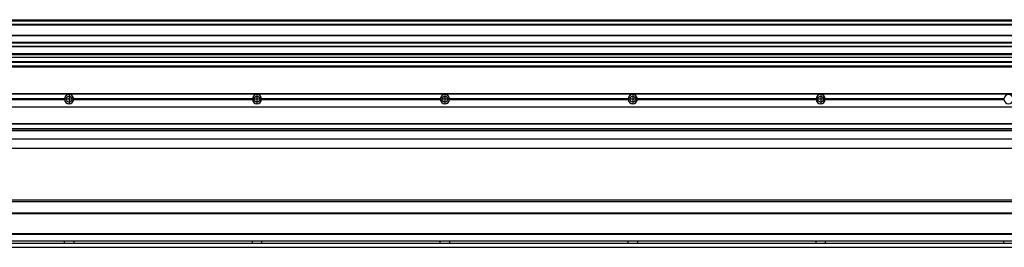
# Model space of a CAD drawing. Header units: inches. Extents: x -381 to 29622, y -418 to 176.
# Tile 47 of 50: x 27701 to 28749, y -153 to 89. Entities that reach past the tile are written whole.
import ezdxf

# ---------------------------------------------------------------- set-up
doc = ezdxf.new("R2010")
doc.units = ezdxf.units.IN
doc.linetypes.add('DOT_CENTER', pattern=[14, 12, -1, 0, -1])
doc.layers.add('1', color=7, linetype='Continuous')

# ---------------------------------------------------------------- blocks, each defined once
blk = doc.blocks.new('Modulo_der__16E___18', base_point=(27255.2, -53.9))
at = {"color": 7, "linetype": 'Continuous'}
for p, q in [((27256.9, 10.5), (29521.7, 10.5)), ((27256.9, 10.2), (29521.7, 10.2)), ((27748.3, 4.8), (27558.1, 4.8)), ((27748.3, 4.5), (27558.1, 4.5)), ((27558.1, 4.2), (27748.3, 4.2)), ((27748.3, 4.8), (27748.3, 4.5)), ((27748.3, 4.5), (27748.3, 4.2)), ((27750.8, 6.6), (27750.8, 6.6)), ((27750.8, 2.4), (27750.8, 2.4)), ((27755.9, 2.9), (27755.9, 2.9)), ((27758.1, 4.5), (27758.1, 4.8)), ((27948.3, 4.8), (27758.1, 4.8)), ((27758.1, 4.2), (27758.1, 4.5)), ((27948.3, 4.5), (27758.1, 4.5)), ((27758.1, 4.2), (27948.3, 4.2)), ((27948.3, 4.8), (27948.3, 4.5)), ((27948.3, 4.5), (27948.3, 4.2)), ((27950.8, 6.6), (27950.8, 6.6)), ((27950.8, 2.4), (27950.8, 2.4)), ((27955.9, 2.9), (27955.9, 2.9)), ((27958.1, 4.5), (27958.1, 4.8)), ((28148.3, 4.8), (27958.1, 4.8)), ((28148.3, 4.5), (27958.1, 4.5)), ((27958.1, 4.2), (27958.1, 4.5)), ((27958.1, 4.2), (28148.3, 4.2)), ((28148.3, 4.8), (28148.3, 4.5)), ((28148.3, 4.5), (28148.3, 4.2)), ((28150.8, 6.6), (28150.8, 6.6)), ((28150.8, 2.4), (28150.8, 2.4)), ((28155.9, 2.9), (28155.9, 2.9)), ((28348.3, 4.8), (28158.1, 4.8)), ((28158.1, 4.5), (28158.1, 4.8)), ((28158.1, 4.2), (28158.1, 4.5)), ((28348.3, 4.5), (28158.1, 4.5)), ((28158.1, 4.2), (28348.3, 4.2)), ((28348.3, 4.8), (28348.3, 4.5)), ((28348.3, 4.5), (28348.3, 4.2)), ((28350.8, 6.6), (28350.8, 6.6)), ((28350.8, 2.4), (28350.8, 2.4)), ((28355.9, 2.9), (28355.9, 2.9)), ((28358.1, 4.5), (28358.1, 4.8)), ((28548.3, 4.8), (28358.1, 4.8)), ((28358.1, 4.2), (28358.1, 4.5)), ((28548.3, 4.5), (28358.1, 4.5)), ((28358.1, 4.2), (28548.3, 4.2)), ((28548.3, 4.8), (28548.3, 4.5)), ((28548.3, 4.5), (28548.3, 4.2)), ((28550.8, 6.6), (28550.8, 6.6)), ((28550.8, 2.4), (28550.8, 2.4)), ((28555.9, 2.9), (28555.9, 2.9)), ((28558.1, 4.5), (28558.1, 4.8)), ((28748.3, 4.8), (28558.1, 4.8)), ((28558.1, 4.2), (28558.1, 4.5)), ((28748.3, 4.5), (28558.1, 4.5)), ((28558.1, 4.2), (28748.3, 4.2)), ((28748.3, 4.8), (28748.3, 4.5)), ((28748.3, 4.5), (28748.3, 4.2)), ((27256.9, -3.5), (29521.7, -3.5)), ((27256.9, -3.8), (29521.7, -3.8)), ((29521.7, -4), (27256.9, -4)), ((27256.9, -21.5), (29521.7, -21.5)), ((27256.9, -21.8), (29521.7, -21.8)), ((27256.9, -26.7), (29521.7, -26.7)), ((27256.9, -26.8), (29521.7, -26.8)), ((27256.9, -28.4), (29521.7, -28.4)), ((27256.9, -28.5), (29521.7, -28.5)), ((27256.9, -28.7), (29521.7, -28.7)), ((29521.7, -38), (27256.9, -38)), ((29521.7, -38.1), (27256.9, -38.1)), ((29442.7, -48), (27255.2, -48)), ((27256.6, -47.5), (29521.7, -47.5))]:
    blk.add_line(p, q, dxfattribs=at)
for centre in [(27753.2, 4.5), (27953.2, 4.5), (28153.2, 4.5), (28353.2, 4.5), (28553.2, 4.5)]:
    blk.add_circle(centre, 3.15, dxfattribs=at)
for centre, start, end in [((27753.2, 4.5), 3.5101, 176.4899), ((27753.2, 4.5), 183.5101, 356.4899), ((27953.2, 4.5), 3.5101, 176.4899), ((27953.2, 4.5), 183.5101, 356.4899), ((28153.2, 4.5), 3.5101, 176.4899), ((28153.2, 4.5), 183.5101, 356.4899), ((28353.2, 4.5), 3.5101, 176.4899), ((28353.2, 4.5), 183.5101, 356.4899), ((28553.2, 4.5), 3.5101, 176.4899), ((28553.2, 4.5), 183.5101, 356.4899), ((28753.2, 4.5), 3.5101, 176.4899), ((28753.2, 4.5), 183.5101, 356.4899)]:
    blk.add_arc(centre, 4.9, start, end, dxfattribs=at)
at = {"layer": '1', "color": 2, "linetype": 'DOT_CENTER'}
for p, q in [((27757.3, 4.5), (27749, 4.5)), ((27753.2, 8.6), (27753.2, 0.3)), ((27957.3, 4.5), (27949, 4.5)), ((27953.2, 8.6), (27953.2, 0.3)), ((28157.3, 4.5), (28149, 4.5)), ((28153.2, 8.6), (28153.2, 0.3)), ((28357.3, 4.5), (28349, 4.5)), ((28353.2, 8.6), (28353.2, 0.3)), ((28557.3, 4.5), (28549, 4.5)), ((28553.2, 8.6), (28553.2, 0.3))]:
    blk.add_line(p, q, dxfattribs=at)
blk = doc.blocks.new('F-286__38', base_point=(621.1, -76))
blk.add_blockref('Modulo_der__16E___18', (27255.2, -53.9))
blk = doc.blocks.new('Alzado2', base_point=(2889, -32))
blk.add_blockref('F-286__38', (621.1, -76))
blk = doc.blocks.new('Modulo_der__16E___47', base_point=(27255.2, 39))
at = {"color": 7, "linetype": 'Continuous'}
for p, q in [((29500.7, 84), (27255.2, 84)), ((27255.2, 84), (29343.2, 84)), ((27256.9, 89), (29521.7, 89)), ((27256.9, 89), (29521.7, 89)), ((27256.9, 88.4), (29521.7, 88.4)), ((27256.9, 88), (29521.7, 88)), ((27256.9, 87.7), (29521.7, 87.7)), ((27255.2, 83.5), (29328.4, 83.5)), ((27255.2, 72.4), (29327.7, 72.4)), ((27255.2, 72.2), (29327.7, 72.2)), ((29327.7, 64.8), (27255.2, 64.8)), ((27255.2, 64.5), (29327.7, 64.5)), ((27255.2, 60.9), (29327.7, 60.9)), ((27255.2, 60.4), (29327.7, 60.4)), ((27255.2, 53.1), (29327.7, 53.1)), ((29327.7, 51.5), (27255.2, 51.5)), ((27255.2, 49.2), (29343, 49.2)), ((27255.2, 49.2), (29343, 49.2)), ((27255.2, 44.5), (29500.7, 44.5)), ((27255.2, 44), (29500.7, 44)), ((27255.2, 40), (29500.7, 40)), ((27255.2, 39.5), (29521.7, 39.5)), ((27255.2, 39.2), (29521.7, 39.2)), ((27255.2, 39), (29521.7, 39))]:
    blk.add_line(p, q, dxfattribs=at)
blk = doc.blocks.new('F-286__67', base_point=(621.1, 39))
blk.add_blockref('Modulo_der__16E___47', (27255.2, 39))
blk = doc.blocks.new('Inferior2', base_point=(2889, 64.7))
blk.add_blockref('F-286__67', (621.1, 39))
blk = doc.blocks.new('Modulo_der__16E___75', base_point=(27255.2, -153))
at = {"color": 7, "linetype": 'Continuous'}
for p, q in [((29521.7, -103), (27255.2, -103)), ((29521.7, -104.5), (27282.6, -104.5)), ((29521.7, -116.7), (27256.9, -116.7)), ((27256.9, -117), (29521.7, -117)), ((29521.7, -117.2), (27256.9, -117.2)), ((29521.7, -138.7), (27256.9, -138.7)), ((29521.7, -139), (27256.9, -139)), ((27256.9, -139.2), (29521.7, -139.2)), ((27256.9, -146), (29521.7, -146)), ((27256.9, -146.2), (29521.7, -146.2)), ((27748.3, -146.3), (27748.3, -146.2)), ((27748.3, -146.4), (27748.3, -146.3)), ((27748.3, -146.7), (27748.3, -146.4)), ((27758.1, -146.2), (27758.1, -146.3)), ((27758.1, -146.3), (27758.1, -146.4)), ((27758.1, -146.4), (27758.1, -147)), ((27948.3, -146.3), (27948.3, -146.2)), ((27948.3, -146.4), (27948.3, -146.3)), ((27948.3, -146.7), (27948.3, -146.4)), ((27958.1, -146.2), (27958.1, -146.3)), ((27958.1, -146.3), (27958.1, -146.4)), ((27958.1, -146.4), (27958.1, -147)), ((28148.3, -146.3), (28148.3, -146.2)), ((28148.3, -146.4), (28148.3, -146.3)), ((28148.3, -146.7), (28148.3, -146.4)), ((28158.1, -146.2), (28158.1, -146.3)), ((28158.1, -146.3), (28158.1, -146.4)), ((28158.1, -146.4), (28158.1, -147)), ((28348.3, -146.3), (28348.3, -146.2)), ((28348.3, -146.4), (28348.3, -146.3)), ((28348.3, -146.7), (28348.3, -146.4)), ((28358.1, -146.2), (28358.1, -146.3)), ((28358.1, -146.3), (28358.1, -146.4)), ((28358.1, -146.4), (28358.1, -147)), ((28548.3, -146.3), (28548.3, -146.2)), ((28548.3, -146.4), (28548.3, -146.3)), ((28548.3, -146.7), (28548.3, -146.4)), ((28558.1, -146.2), (28558.1, -146.3)), ((28558.1, -146.3), (28558.1, -146.4)), ((28558.1, -146.4), (28558.1, -147)), ((28748.3, -146.3), (28748.3, -146.2)), ((28748.3, -146.4), (28748.3, -146.3)), ((28748.3, -146.7), (28748.3, -146.4)), ((27256.9, -148.7), (29521.7, -148.7)), ((29521.7, -149), (27256.9, -149)), ((27256.9, -152.7), (29521.7, -152.7)), ((27256.9, -153), (29521.7, -153)), ((27748.3, -147.1), (27748.3, -146.7)), ((27748.3, -147.2), (27748.3, -147.1)), ((27748.3, -147.9), (27748.3, -147.2)), ((27748.3, -148.2), (27748.3, -147.9)), ((27748.3, -148.6), (27748.3, -148.2)), ((27748.3, -148.6), (27748.3, -148.6)), ((27748.3, -148.7), (27748.3, -148.6)), ((27758.1, -147), (27758.1, -147.1)), ((27758.1, -147.1), (27758.1, -147.7)), ((27758.1, -147.7), (27758.1, -147.9)), ((27758.1, -147.9), (27758.1, -148)), ((27758.1, -148), (27758.1, -148.6)), ((27758.1, -148.6), (27758.1, -148.6)), ((27758.1, -148.6), (27758.1, -148.7)), ((27948.3, -147.1), (27948.3, -146.7)), ((27948.3, -147.2), (27948.3, -147.1)), ((27948.3, -147.9), (27948.3, -147.2)), ((27948.3, -148.2), (27948.3, -147.9)), ((27948.3, -148.6), (27948.3, -148.2)), ((27948.3, -148.6), (27948.3, -148.6)), ((27948.3, -148.7), (27948.3, -148.6)), ((27958.1, -147), (27958.1, -147.1)), ((27958.1, -147.1), (27958.1, -147.7)), ((27958.1, -147.7), (27958.1, -147.9)), ((27958.1, -147.9), (27958.1, -148)), ((27958.1, -148), (27958.1, -148.6)), ((27958.1, -148.6), (27958.1, -148.6)), ((27958.1, -148.6), (27958.1, -148.7)), ((28148.3, -147.1), (28148.3, -146.7)), ((28148.3, -147.2), (28148.3, -147.1)), ((28148.3, -147.9), (28148.3, -147.2)), ((28148.3, -148.2), (28148.3, -147.9)), ((28148.3, -148.6), (28148.3, -148.2)), ((28148.3, -148.6), (28148.3, -148.6)), ((28148.3, -148.7), (28148.3, -148.6)), ((28158.1, -147), (28158.1, -147.1)), ((28158.1, -147.1), (28158.1, -147.7)), ((28158.1, -147.7), (28158.1, -147.9)), ((28158.1, -147.9), (28158.1, -148)), ((28158.1, -148), (28158.1, -148.6)), ((28158.1, -148.6), (28158.1, -148.6)), ((28158.1, -148.6), (28158.1, -148.7)), ((28348.3, -147.1), (28348.3, -146.7)), ((28348.3, -147.2), (28348.3, -147.1)), ((28348.3, -147.9), (28348.3, -147.2)), ((28348.3, -148.2), (28348.3, -147.9)), ((28348.3, -148.6), (28348.3, -148.2)), ((28348.3, -148.6), (28348.3, -148.6)), ((28348.3, -148.7), (28348.3, -148.6)), ((28358.1, -147), (28358.1, -147.1)), ((28358.1, -147.1), (28358.1, -147.7)), ((28358.1, -147.7), (28358.1, -147.9)), ((28358.1, -147.9), (28358.1, -148)), ((28358.1, -148), (28358.1, -148.6)), ((28358.1, -148.6), (28358.1, -148.6)), ((28358.1, -148.6), (28358.1, -148.7)), ((28548.3, -147.1), (28548.3, -146.7)), ((28548.3, -147.2), (28548.3, -147.1)), ((28548.3, -147.9), (28548.3, -147.2)), ((28548.3, -148.2), (28548.3, -147.9)), ((28548.3, -148.6), (28548.3, -148.2)), ((28548.3, -148.6), (28548.3, -148.6)), ((28548.3, -148.7), (28548.3, -148.6)), ((28558.1, -147), (28558.1, -147.1)), ((28558.1, -147.1), (28558.1, -147.7)), ((28558.1, -147.7), (28558.1, -147.9)), ((28558.1, -147.9), (28558.1, -148)), ((28558.1, -148), (28558.1, -148.6)), ((28558.1, -148.6), (28558.1, -148.6)), ((28558.1, -148.6), (28558.1, -148.7)), ((28748.3, -147.1), (28748.3, -146.7)), ((28748.3, -147.2), (28748.3, -147.1)), ((28748.3, -147.9), (28748.3, -147.2)), ((28748.3, -148.2), (28748.3, -147.9)), ((28748.3, -148.6), (28748.3, -148.2)), ((28748.3, -148.6), (28748.3, -148.6)), ((28748.3, -148.7), (28748.3, -148.6))]:
    blk.add_line(p, q, dxfattribs=at)
blk = doc.blocks.new('F-286__93', base_point=(621.1, -154.5))
blk.add_blockref('Modulo_der__16E___75', (27255.2, -153))
blk = doc.blocks.new('Superior1', base_point=(2889, -128.7))
blk.add_blockref('F-286__93', (621.1, -154.5))

msp = doc.modelspace()

# ---------------------------------------------------------------- block references
for name, p in [('Inferior2', (2889, 64.7)), ('Alzado2', (2889, -32)), ('Superior1', (2889, -128.7))]:
    msp.add_blockref(name, p)

doc.saveas('drawing.dxf')
